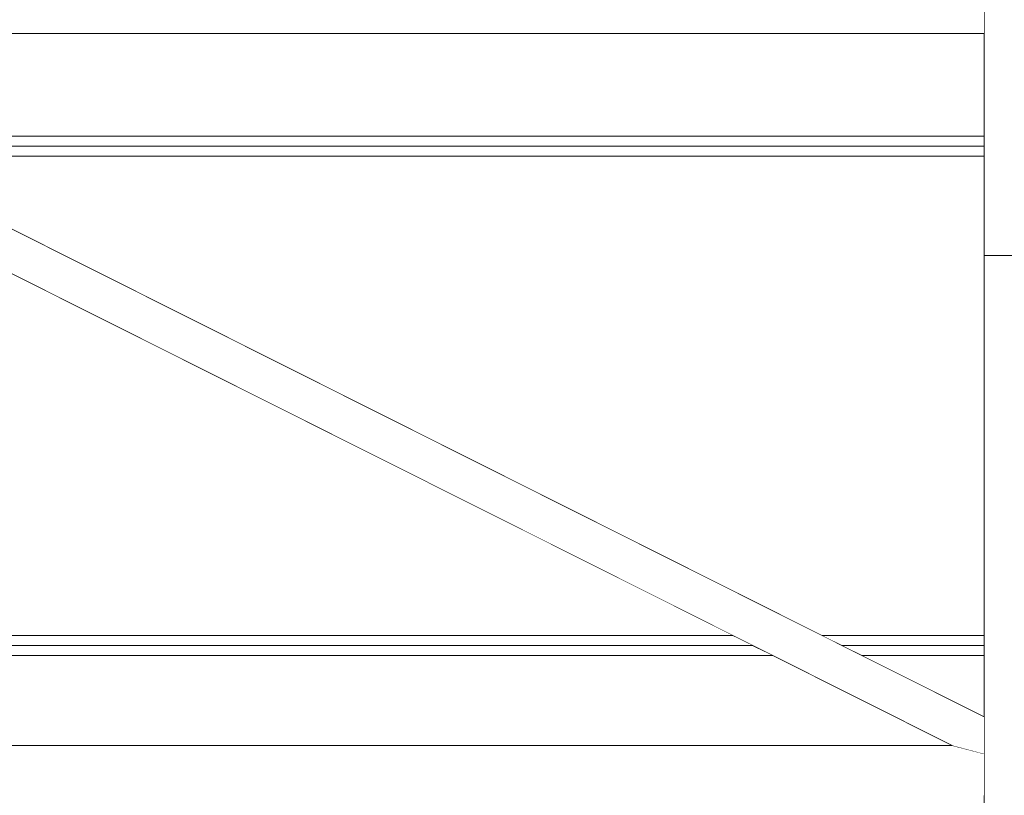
# Model space of a CAD drawing. Header units: millimetres. Extents: x -12989 to 402831, y -50461 to 30884.
# Tile 71 of 175: x 372437 to 374408, y -41961 to -40407. Entities that reach past the tile are written whole.
import ezdxf

# ---------------------------------------------------------------- set-up
doc = ezdxf.new("R2010")
doc.units = ezdxf.units.MM
doc.header["$MEASUREMENT"] = 0
doc.linetypes.add('Wipeout_Contour', pattern=[1000, 0, -1000])
for name, color, linetype in [('AS_Belki.Import IFC', 7, 'Continuous'), ('AS_Blachy.Import IFC', 7, 'Continuous'), ('Nowe_A__SCIANY', 7, 'Continuous')]:
    doc.layers.add(name, color=color, linetype=linetype)
for name, color, linetype, lineweight in [('AS_Belki.Import IFC_Nr_pióra__90', 7, 'Continuous', 13), ('AS_Blachy.Import IFC_Nr_pióra__4', 7, 'Continuous', 13), ('Nowe_A__SCIANY_Nr_pióra__87', 7, 'Continuous', 13)]:
    doc.layers.add(name, color=color, linetype=linetype, lineweight=lineweight)

# ---------------------------------------------------------------- blocks, each defined once
blk = doc.blocks.new('ElemPrzekroju_2_1', base_point=(362576.7, -45960.6))
at = {"color": 254, "linetype": 'Wipeout_Contour', "lineweight": 0, "ltscale": 1501209.712770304}
blk.add_wipeout([(371640.5, -40435.2), (372050, -40640.6), (374368.1, -40640.6), (374368.1, -40435.2)], dxfattribs=at).dxf.layer = 'Nowe_A__SCIANY'
at = {"color": 254, "linetype": 'Wipeout_Contour', "lineweight": 0, "ltscale": 1501705.285479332}
blk.add_wipeout([(374368.1, -40640.6), (372050, -40640.6), (372089.9, -40660.6), (374368.1, -40660.6)], dxfattribs=at).dxf.layer = 'Nowe_A__SCIANY'
at = {"layer": 'Nowe_A__SCIANY_Nr_pióra__87', "color": 7, "linetype": 'Continuous', "lineweight": 13}
blk.add_line((374368.1, -40640.6), (372050, -40640.6), dxfattribs=at)
at = {"color": 254, "linetype": 'Wipeout_Contour', "lineweight": 0, "ltscale": 1501793.23462301}
blk.add_wipeout([(372089.9, -40660.6), (372129.8, -40680.6), (374368.1, -40680.6), (374368.1, -40660.6)], dxfattribs=at).dxf.layer = 'Nowe_A__SCIANY'
at = {"layer": 'Nowe_A__SCIANY_Nr_pióra__87', "color": 7, "linetype": 'Continuous', "lineweight": 13}
blk.add_line((372089.9, -40660.6), (374368.1, -40660.6), dxfattribs=at)
at = {"color": 254, "linetype": 'Wipeout_Contour', "lineweight": 0, "ltscale": 1494901.95923941}
blk.add_wipeout([(369037.7, -41640.6), (373865.5, -41640.6), (371951.3, -40680.6), (370951.8, -40680.6)], dxfattribs=at).dxf.layer = 'Nowe_A__SCIANY'
at = {"color": 254, "linetype": 'Wipeout_Contour', "lineweight": 0, "ltscale": 1503949.190637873}
blk.add_wipeout([(374368.1, -40680.6), (372129.8, -40680.6), (374043.9, -41640.6), (374368.1, -41640.6)], dxfattribs=at).dxf.layer = 'Nowe_A__SCIANY'
at = {"layer": 'Nowe_A__SCIANY_Nr_pióra__87', "color": 7, "linetype": 'Continuous', "lineweight": 13}
blk.add_line((374368.1, -40680.6), (372129.8, -40680.6), dxfattribs=at)
at = {"color": 254, "linetype": 'Wipeout_Contour', "lineweight": 0, "ltscale": 1495118.070159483}
blk.add_wipeout([(368997.8, -41660.6), (373905.4, -41660.6), (373865.5, -41640.6), (369037.7, -41640.6)], dxfattribs=at).dxf.layer = 'Nowe_A__SCIANY'
at = {"color": 254, "linetype": 'Wipeout_Contour', "lineweight": 0, "ltscale": 1506106.791259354}
blk.add_wipeout([(374368.1, -41640.6), (374043.9, -41640.6), (374083.8, -41660.6), (374368.1, -41660.6)], dxfattribs=at).dxf.layer = 'Nowe_A__SCIANY'
at = {"layer": 'Nowe_A__SCIANY_Nr_pióra__87', "color": 7, "linetype": 'Continuous', "lineweight": 13}
for p, q in [((373865.5, -41640.6), (369037.7, -41640.6)), ((374368.1, -41640.6), (374043.9, -41640.6))]:
    blk.add_line(p, q, dxfattribs=at)
at = {"color": 254, "linetype": 'Wipeout_Contour', "lineweight": 0, "ltscale": 1495127.000634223}
blk.add_wipeout([(368997.8, -41660.6), (368957.9, -41680.6), (373945.3, -41680.6), (373905.4, -41660.6)], dxfattribs=at).dxf.layer = 'Nowe_A__SCIANY'
at = {"color": 254, "linetype": 'Wipeout_Contour', "lineweight": 0, "ltscale": 1506194.892739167}
blk.add_wipeout([(374083.8, -41660.6), (374123.7, -41680.6), (374368.1, -41680.6), (374368.1, -41660.6)], dxfattribs=at).dxf.layer = 'Nowe_A__SCIANY'
at = {"layer": 'Nowe_A__SCIANY_Nr_pióra__87', "color": 7, "linetype": 'Continuous', "lineweight": 13}
for p, q in [((368997.8, -41660.6), (373905.4, -41660.6)), ((374083.8, -41660.6), (374368.1, -41660.6))]:
    blk.add_line(p, q, dxfattribs=at)
at = {"color": 254, "linetype": 'Wipeout_Contour', "lineweight": 0, "ltscale": 1495171.762939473}
blk.add_wipeout([(368957.9, -41680.6), (368599, -41860.6), (374304.2, -41860.6), (373945.3, -41680.6)], dxfattribs=at).dxf.layer = 'Nowe_A__SCIANY'
at = {"layer": 'Nowe_A__SCIANY_Nr_pióra__87', "color": 7, "linetype": 'Continuous', "lineweight": 13}
blk.add_line((373945.3, -41680.6), (368957.9, -41680.6), dxfattribs=at)
at = {"color": 254, "linetype": 'Wipeout_Contour', "lineweight": 0, "ltscale": 1129813.789329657}
blk.add_wipeout([(374123.7, -41680.6), (374368.1, -41803.2), (374368.1, -41680.6)], dxfattribs=at).dxf.layer = 'Nowe_A__SCIANY'
at = {"layer": 'Nowe_A__SCIANY_Nr_pióra__87', "color": 7, "linetype": 'Continuous', "lineweight": 13}
blk.add_line((374368.1, -41680.6), (374123.7, -41680.6), dxfattribs=at)
blk = doc.blocks.new('ElemPrzekroju_153_1', base_point=(362576.7, -45960.6))
at = {"color": 254, "linetype": 'Wipeout_Contour', "lineweight": 0, "ltscale": 1508041.00110347}
blk.add_wipeout([(374618.1, -40879.2), (374368.1, -40879.2), (374368.1, -45960.6), (374618.1, -45960.6)], dxfattribs=at).dxf.layer = 'AS_Blachy.Import IFC'
at = {"layer": 'AS_Blachy.Import IFC_Nr_pióra__4', "color": 7, "linetype": 'Continuous', "lineweight": 13}
blk.add_line((374368.1, -40879.2), (374368.1, -45960.6), dxfattribs=at)
blk = doc.blocks.new('ElemPrzekroju_161_1', base_point=(362576.7, -45960.6))
at = {"color": 254, "linetype": 'Wipeout_Contour', "lineweight": 0, "ltscale": 1506163.776499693}
blk.add_wipeout([(374368.1, -40282.5), (374393.1, -40282.5), (374393.1, -40272), (374368.1, -40272)], dxfattribs=at).dxf.layer = 'AS_Blachy.Import IFC'
at = {"color": 254, "linetype": 'Wipeout_Contour', "lineweight": 0, "ltscale": 1507058.615937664}
blk.add_wipeout([(374593.1, -40282.5), (374618.1, -40282.5), (374618.1, -40272), (374593.1, -40272)], dxfattribs=at).dxf.layer = 'AS_Blachy.Import IFC'
at = {"layer": 'AS_Blachy.Import IFC_Nr_pióra__4', "color": 7, "linetype": 'Continuous', "lineweight": 13}
for p, q in [((374393.1, -40272), (374368.1, -40272)), ((374618.1, -40272), (374593.1, -40272))]:
    blk.add_line(p, q, dxfattribs=at)
at = {"color": 254, "linetype": 'Wipeout_Contour', "lineweight": 0, "ltscale": 3013359.371078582}
blk.add_wipeout([(374368.1, -40879.2), (374618.1, -40879.2), (374618.1, -40282.5), (374593.1, -40282.5), (374593.1, -40301.8), (374393.1, -40301.8), (374393.1, -40282.5), (374368.1, -40282.5)], dxfattribs=at).dxf.layer = 'AS_Blachy.Import IFC'
at = {"layer": 'AS_Blachy.Import IFC_Nr_pióra__4', "color": 7, "linetype": 'Continuous', "lineweight": 13}
for p, q in [((374368.1, -40272), (374368.1, -40282.5)), ((374393.1, -40282.5), (374368.1, -40282.5)), ((374368.1, -40282.5), (374368.1, -40879.2)), ((374618.1, -40282.5), (374593.1, -40282.5)), ((374618.1, -40272), (374618.1, -40282.5)), ((374618.1, -40879.2), (374618.1, -40282.5)), ((374368.1, -40879.2), (374618.1, -40879.2))]:
    blk.add_line(p, q, dxfattribs=at)
blk = doc.blocks.new('ElemPrzekroju_205_1', base_point=(362576.7, -45960.6))
at = {"color": 254, "linetype": 'Wipeout_Contour', "lineweight": 0, "ltscale": 2241839.345145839}
blk.add_wipeout([(368535.1, -40435.2), (374368.1, -40435.2), (374368.1, -40364), (374176.5, -40335.2), (368726.7, -40335.2), (368535.1, -40364)], dxfattribs=at).dxf.layer = 'AS_Belki.Import IFC'
at = {"layer": 'AS_Belki.Import IFC_Nr_pióra__90', "color": 7, "linetype": 'Continuous', "lineweight": 13}
blk.add_line((374368.1, -40435.2), (368535.1, -40435.2), dxfattribs=at)
blk = doc.blocks.new('ElemPrzekroju_270_1', base_point=(362576.7, -45960.6))
at = {"color": 254, "linetype": 'Wipeout_Contour', "lineweight": 0, "ltscale": 1871873.514555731}
blk.add_wipeout([(368535.1, -41960.6), (374368.1, -41960.6), (374368.1, -41877.5), (374304.2, -41860.6), (368535.1, -41860.6)], dxfattribs=at).dxf.layer = 'AS_Belki.Import IFC'
at = {"layer": 'AS_Belki.Import IFC_Nr_pióra__90', "color": 7, "linetype": 'Continuous', "lineweight": 13}
for p, q in [((374304.2, -41860.6), (368535.1, -41860.6)), ((374368.1, -41877.5), (374304.2, -41860.6))]:
    blk.add_line(p, q, dxfattribs=at)
blk = doc.blocks.new('ElemPrzekroju_291_1', base_point=(362576.7, -45960.6))
at = {"color": 254, "linetype": 'Wipeout_Contour', "lineweight": 0, "ltscale": 1877525.113221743}
blk.add_wipeout([(371640.5, -40435.2), (371462.1, -40435.2), (374304.2, -41860.6), (374368.1, -41877.5), (374368.1, -41803.2)], dxfattribs=at).dxf.layer = 'AS_Belki.Import IFC'
at = {"layer": 'AS_Belki.Import IFC_Nr_pióra__90', "color": 7, "linetype": 'Continuous', "lineweight": 13}
for p, q in [((374304.2, -41860.6), (371462.1, -40435.2)), ((374368.1, -41803.2), (371640.5, -40435.2))]:
    blk.add_line(p, q, dxfattribs=at)

msp = doc.modelspace()

# ---------------------------------------------------------------- block references
at = {"layer": 'Nowe_A__SCIANY', "lineweight": 0}
msp.add_blockref('ElemPrzekroju_2_1', (362576.7, -45960.6), dxfattribs=at)

# ---------------------------------------------------------------- next in the draw order: block references
at = {"layer": 'AS_Blachy.Import IFC', "lineweight": 0}
msp.add_blockref('ElemPrzekroju_153_1', (362576.7, -45960.6), dxfattribs=at)

# ---------------------------------------------------------------- next in the draw order: block references
at = {"layer": 'AS_Belki.Import IFC', "lineweight": 0}
msp.add_blockref('ElemPrzekroju_270_1', (362576.7, -45960.6), dxfattribs=at)
at = {"layer": 'AS_Blachy.Import IFC', "lineweight": 0}
msp.add_blockref('ElemPrzekroju_161_1', (362576.7, -45960.6), dxfattribs=at)

# ---------------------------------------------------------------- next in the draw order: block references
at = {"layer": 'AS_Belki.Import IFC', "lineweight": 0}
msp.add_blockref('ElemPrzekroju_205_1', (362576.7, -45960.6), dxfattribs=at)

# ---------------------------------------------------------------- next in the draw order: block references
msp.add_blockref('ElemPrzekroju_291_1', (362576.7, -45960.6), dxfattribs=at)

doc.saveas('drawing.dxf')
